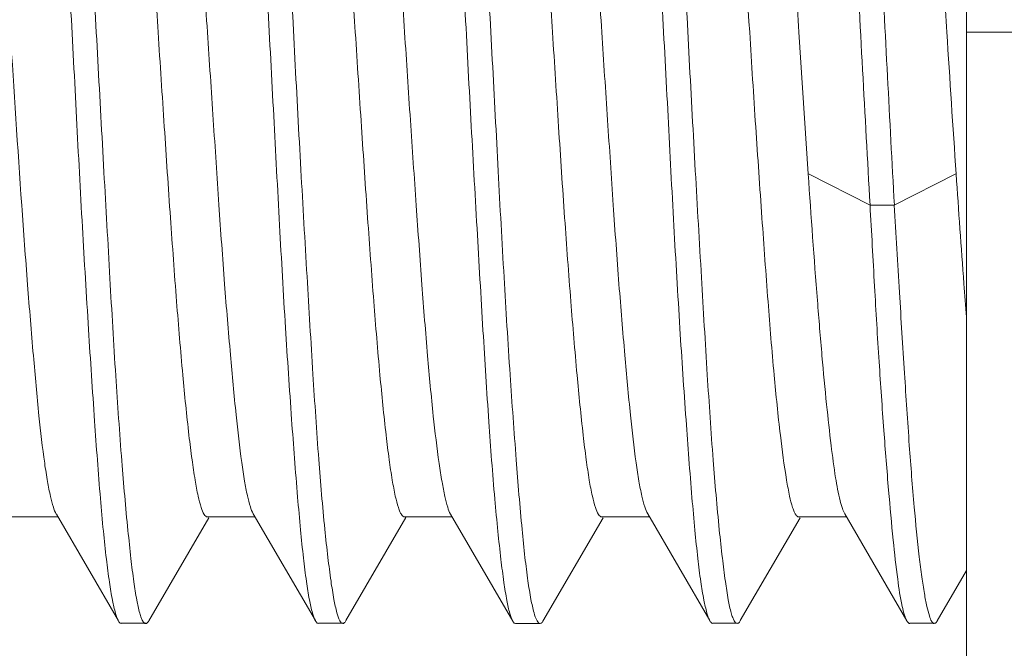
# Model space of a CAD drawing. Header units: centimetres. Extents: x -30 to 30, y -78 to 83.
# Tile 47 of 86: x -2.196 to -2.02, y 5.374 to 5.486. Entities that reach past the tile are written whole.
import ezdxf

# ---------------------------------------------------------------- set-up
doc = ezdxf.new("R2010")
doc.units = ezdxf.units.CM
doc.header["$MEASUREMENT"] = 0
doc.layers.add('LAYER_19952', color=7, linetype='Continuous')

msp = doc.modelspace()

# ---------------------------------------------------------------- linework, layer by layer
at = {"layer": 'LAYER_19952', "lineweight": 9}
for points in [[(-2.02665, 5.2073), (-2.02665, 5.2073), (-2.02665, 5.71029), (-2.02665, 5.71029)], [(-2.05503, 5.45861), (-2.05503, 5.45861), (-2.0567, 5.48403), (-2.0567, 5.48403)], [(-2.03018, 5.48403), (-2.02964, 5.47556), (-2.02909, 5.46709), (-2.02851, 5.45861)], [(-1.74382, 5.48403), (-1.74382, 5.48403), (-2.02665, 5.48403), (-2.02665, 5.48403)], [(-2.05501, 5.45862), (-2.05501, 5.45862), (-2.04395, 5.45303), (-2.04395, 5.45303)], [(-2.0396, 5.45303), (-2.0396, 5.45303), (-2.02854, 5.45861), (-2.02854, 5.45861)], [(-2.04398, 5.45304), (-2.04398, 5.45304), (-2.03956, 5.45304), (-2.03956, 5.45304)], [(-2.19812, 5.39709), (-2.19812, 5.39709), (-2.18955, 5.39709), (-2.18955, 5.39709)], [(-2.18985, 5.39762), (-2.18985, 5.39762), (-2.17873, 5.37847), (-2.17873, 5.37847)], [(-2.17327, 5.37846), (-2.17327, 5.37846), (-2.16253, 5.39696), (-2.16253, 5.39696)], [(-2.16276, 5.39709), (-2.16276, 5.39709), (-2.1542, 5.39709), (-2.1542, 5.39709)], [(-2.15453, 5.39766), (-2.15453, 5.39766), (-2.1434, 5.3785), (-2.1434, 5.3785)], [(-2.13793, 5.3785), (-2.13793, 5.3785), (-2.1272, 5.39697), (-2.1272, 5.39697)], [(-2.1274, 5.39709), (-2.1274, 5.39709), (-2.11888, 5.39709), (-2.11888, 5.39709)], [(-2.11917, 5.39761), (-2.11917, 5.39761), (-2.10802, 5.37839), (-2.10802, 5.37839)], [(-2.1026, 5.37839), (-2.1026, 5.37839), (-2.09183, 5.39696), (-2.09183, 5.39696)], [(-2.09206, 5.39709), (-2.09206, 5.39709), (-2.08349, 5.39709), (-2.08349, 5.39709)], [(-2.08381, 5.39764), (-2.08381, 5.39764), (-2.07268, 5.3785), (-2.07268, 5.3785)], [(-2.06722, 5.3785), (-2.06722, 5.3785), (-2.05649, 5.39696), (-2.05649, 5.39696)], [(-2.05672, 5.39709), (-2.05672, 5.39709), (-2.04816, 5.39709), (-2.04816, 5.39709)], [(-2.04849, 5.39767), (-2.04849, 5.39767), (-2.03735, 5.37848), (-2.03735, 5.37848)], [(-2.03189, 5.37848), (-2.03189, 5.37848), (-2.02665, 5.3875), (-2.02665, 5.3875)], [(-2.17821, 5.37802), (-2.17821, 5.37802), (-2.17379, 5.37802), (-2.17379, 5.37802)], [(-2.14287, 5.37805), (-2.14287, 5.37805), (-2.13845, 5.37805), (-2.13845, 5.37805)], [(-2.10753, 5.37796), (-2.10753, 5.37796), (-2.10311, 5.37796), (-2.10311, 5.37796)], [(-2.07216, 5.37804), (-2.07216, 5.37804), (-2.06774, 5.37804), (-2.06774, 5.37804)], [(-2.03683, 5.37803), (-2.03683, 5.37803), (-2.03241, 5.37803), (-2.03241, 5.37803)]]:
    msp.add_open_spline(points, degree=3, dxfattribs=at)
for points, knots in [([(-2.19587, 5.59007), (-2.19564, 5.59008), (-2.19546, 5.58983), (-2.19534, 5.58961), (-2.19522, 5.58939), (-2.19514, 5.58921), (-2.19507, 5.58901), (-2.19498, 5.58874), (-2.19489, 5.58846), (-2.19481, 5.58818), (-2.19459, 5.58739), (-2.19443, 5.5866), (-2.19429, 5.58581), (-2.19409, 5.58472), (-2.19392, 5.58362), (-2.19376, 5.58251), (-2.19356, 5.58111), (-2.19339, 5.57971), (-2.19322, 5.57831), (-2.19303, 5.57662), (-2.19284, 5.57493), (-2.19267, 5.57324), (-2.19225, 5.56909), (-2.1919, 5.56492), (-2.19158, 5.56074), (-2.19119, 5.55566), (-2.19084, 5.55056), (-2.19052, 5.54547), (-2.19015, 5.53964), (-2.18981, 5.5338), (-2.18947, 5.52797), (-2.1891, 5.5216), (-2.18873, 5.51523), (-2.18837, 5.50886), (-2.188, 5.50219), (-2.18763, 5.49552), (-2.18729, 5.48886), (-2.18692, 5.48212), (-2.18658, 5.4754), (-2.18623, 5.46867), (-2.18589, 5.46213), (-2.18555, 5.45559), (-2.18517, 5.44905), (-2.18482, 5.44293), (-2.18446, 5.43682), (-2.18408, 5.4307), (-2.18373, 5.42523), (-2.18337, 5.41975), (-2.18299, 5.41429), (-2.18267, 5.40965), (-2.18233, 5.40502), (-2.18194, 5.40039), (-2.18178, 5.39844), (-2.18161, 5.39649), (-2.18142, 5.39455), (-2.18125, 5.39287), (-2.18108, 5.3912), (-2.18088, 5.38953), (-2.18071, 5.38815), (-2.18053, 5.38676), (-2.18033, 5.38538), (-2.18016, 5.38429), (-2.17999, 5.38321), (-2.17978, 5.38212), (-2.17962, 5.38135), (-2.17944, 5.38057), (-2.17923, 5.3798), (-2.1791, 5.37932), (-2.17894, 5.37884), (-2.17869, 5.3784)], [0, 0, 0, 0, 0.043478, 0.043478, 0.043478, 0.086957, 0.086957, 0.086957, 0.130435, 0.130435, 0.130435, 0.173913, 0.173913, 0.173913, 0.217391, 0.217391, 0.217391, 0.26087, 0.26087, 0.26087, 0.304348, 0.304348, 0.304348, 0.347826, 0.347826, 0.347826, 0.391304, 0.391304, 0.391304, 0.434783, 0.434783, 0.434783, 0.478261, 0.478261, 0.478261, 0.521739, 0.521739, 0.521739, 0.565217, 0.565217, 0.565217, 0.608696, 0.608696, 0.608696, 0.652174, 0.652174, 0.652174, 0.695652, 0.695652, 0.695652, 0.73913, 0.73913, 0.73913, 0.782609, 0.782609, 0.782609, 0.826087, 0.826087, 0.826087, 0.869565, 0.869565, 0.869565, 0.913043, 0.913043, 0.913043, 0.956522, 0.956522, 0.956522, 1, 1, 1, 1]), ([(-2.17382, 5.37797), (-2.17405, 5.37796), (-2.17423, 5.37821), (-2.17436, 5.37843), (-2.17448, 5.37863), (-2.17456, 5.37881), (-2.17464, 5.37901), (-2.17473, 5.37927), (-2.17482, 5.37956), (-2.1749, 5.37983), (-2.17512, 5.38062), (-2.17529, 5.3814), (-2.17543, 5.38219), (-2.17563, 5.38327), (-2.1758, 5.38437), (-2.17595, 5.38546), (-2.17615, 5.38685), (-2.17631, 5.38824), (-2.17647, 5.38963), (-2.17666, 5.39131), (-2.17684, 5.39299), (-2.17701, 5.39467), (-2.17743, 5.39882), (-2.17779, 5.40298), (-2.17811, 5.40713), (-2.17851, 5.41222), (-2.17886, 5.4173), (-2.1792, 5.42238), (-2.17956, 5.4282), (-2.17991, 5.43403), (-2.18024, 5.43986), (-2.1806, 5.44622), (-2.18096, 5.45258), (-2.18131, 5.45894), (-2.18168, 5.46561), (-2.18205, 5.47227), (-2.18241, 5.47894), (-2.18277, 5.48566), (-2.18313, 5.49238), (-2.18348, 5.49912), (-2.18383, 5.50566), (-2.18417, 5.5122), (-2.18453, 5.51875), (-2.18487, 5.52487), (-2.18522, 5.531), (-2.1856, 5.53712), (-2.18595, 5.5426), (-2.18632, 5.54808), (-2.18671, 5.55355), (-2.18704, 5.5582), (-2.18738, 5.56284), (-2.18777, 5.56748), (-2.18794, 5.56943), (-2.18811, 5.57139), (-2.1883, 5.57334), (-2.18846, 5.57503), (-2.18863, 5.57671), (-2.18882, 5.57839), (-2.18898, 5.57979), (-2.18915, 5.58118), (-2.18936, 5.58257), (-2.18951, 5.58367), (-2.18969, 5.58477), (-2.1899, 5.58585), (-2.19006, 5.58664), (-2.19023, 5.58743), (-2.19045, 5.58821), (-2.19059, 5.58869), (-2.19075, 5.58918), (-2.191, 5.58962)], [0, 0, 0, 0, 0.043478, 0.043478, 0.043478, 0.086957, 0.086957, 0.086957, 0.130435, 0.130435, 0.130435, 0.173913, 0.173913, 0.173913, 0.217391, 0.217391, 0.217391, 0.26087, 0.26087, 0.26087, 0.304348, 0.304348, 0.304348, 0.347826, 0.347826, 0.347826, 0.391304, 0.391304, 0.391304, 0.434783, 0.434783, 0.434783, 0.478261, 0.478261, 0.478261, 0.521739, 0.521739, 0.521739, 0.565217, 0.565217, 0.565217, 0.608696, 0.608696, 0.608696, 0.652174, 0.652174, 0.652174, 0.695652, 0.695652, 0.695652, 0.73913, 0.73913, 0.73913, 0.782609, 0.782609, 0.782609, 0.826087, 0.826087, 0.826087, 0.869565, 0.869565, 0.869565, 0.913043, 0.913043, 0.913043, 0.956522, 0.956522, 0.956522, 1, 1, 1, 1]), ([(-2.16055, 5.59009), (-2.16032, 5.59009), (-2.16013, 5.58985), (-2.16, 5.58963), (-2.15988, 5.58943), (-2.1598, 5.58925), (-2.15973, 5.58905), (-2.15963, 5.58879), (-2.15954, 5.5885), (-2.15945, 5.58822), (-2.15923, 5.58744), (-2.15907, 5.58666), (-2.15892, 5.58587), (-2.15873, 5.58479), (-2.15856, 5.5837), (-2.1584, 5.58261), (-2.1582, 5.58122), (-2.15803, 5.57983), (-2.15788, 5.57844), (-2.15769, 5.57677), (-2.15752, 5.57509), (-2.15735, 5.57341), (-2.15694, 5.56926), (-2.15658, 5.56511), (-2.15626, 5.56096), (-2.15586, 5.55589), (-2.1555, 5.55081), (-2.15516, 5.54573), (-2.15479, 5.53991), (-2.15444, 5.53408), (-2.15411, 5.52826), (-2.15375, 5.5219), (-2.15341, 5.51555), (-2.15306, 5.50919), (-2.1527, 5.50253), (-2.15232, 5.49587), (-2.15196, 5.4892), (-2.15159, 5.48248), (-2.15123, 5.47575), (-2.15087, 5.46903), (-2.15052, 5.46249), (-2.15019, 5.45594), (-2.14982, 5.4494), (-2.14949, 5.44327), (-2.14915, 5.43715), (-2.14876, 5.43102), (-2.14842, 5.42554), (-2.14806, 5.42006), (-2.14766, 5.41458), (-2.14733, 5.40993), (-2.14698, 5.40529), (-2.14659, 5.40065), (-2.14642, 5.39869), (-2.14625, 5.39674), (-2.14606, 5.39478), (-2.1459, 5.3931), (-2.14573, 5.39141), (-2.14554, 5.38972), (-2.14538, 5.38832), (-2.14521, 5.38692), (-2.14501, 5.38552), (-2.14485, 5.38442), (-2.14468, 5.38332), (-2.14447, 5.38223), (-2.14432, 5.38144), (-2.14414, 5.38065), (-2.14392, 5.37986), (-2.14378, 5.37937), (-2.14362, 5.37889), (-2.14337, 5.37845)], [0, 0, 0, 0, 0.043478, 0.043478, 0.043478, 0.086957, 0.086957, 0.086957, 0.130435, 0.130435, 0.130435, 0.173913, 0.173913, 0.173913, 0.217391, 0.217391, 0.217391, 0.26087, 0.26087, 0.26087, 0.304348, 0.304348, 0.304348, 0.347826, 0.347826, 0.347826, 0.391304, 0.391304, 0.391304, 0.434783, 0.434783, 0.434783, 0.478261, 0.478261, 0.478261, 0.521739, 0.521739, 0.521739, 0.565217, 0.565217, 0.565217, 0.608696, 0.608696, 0.608696, 0.652174, 0.652174, 0.652174, 0.695652, 0.695652, 0.695652, 0.73913, 0.73913, 0.73913, 0.782609, 0.782609, 0.782609, 0.826087, 0.826087, 0.826087, 0.869565, 0.869565, 0.869565, 0.913043, 0.913043, 0.913043, 0.956522, 0.956522, 0.956522, 1, 1, 1, 1]), ([(-2.1385, 5.37798), (-2.13873, 5.37798), (-2.13889, 5.37823), (-2.13903, 5.37846), (-2.1393, 5.37896), (-2.13943, 5.37942), (-2.13955, 5.3799), (-2.13974, 5.38066), (-2.13992, 5.38147), (-2.14007, 5.38228), (-2.14028, 5.38339), (-2.14045, 5.38449), (-2.1406, 5.3856), (-2.1408, 5.387), (-2.14099, 5.3884), (-2.14115, 5.38982), (-2.14135, 5.39151), (-2.14154, 5.3932), (-2.14171, 5.39489), (-2.14212, 5.39906), (-2.14247, 5.40323), (-2.14279, 5.40741), (-2.14318, 5.4125), (-2.14352, 5.4176), (-2.14384, 5.4227), (-2.1442, 5.42854), (-2.14456, 5.43438), (-2.1449, 5.44022), (-2.14528, 5.44659), (-2.14565, 5.45296), (-2.146, 5.45933), (-2.14637, 5.466), (-2.14673, 5.47266), (-2.14708, 5.47934), (-2.14743, 5.48606), (-2.14777, 5.49279), (-2.14813, 5.49952), (-2.14847, 5.50605), (-2.14882, 5.51259), (-2.1492, 5.51913), (-2.14955, 5.52524), (-2.14992, 5.53135), (-2.1503, 5.53746), (-2.15064, 5.54293), (-2.151, 5.5484), (-2.15137, 5.55386), (-2.15169, 5.5585), (-2.15202, 5.56312), (-2.15242, 5.56774), (-2.15258, 5.56969), (-2.15275, 5.57163), (-2.15295, 5.57357), (-2.15311, 5.57524), (-2.1533, 5.57691), (-2.15349, 5.57858), (-2.15366, 5.57995), (-2.15384, 5.58133), (-2.15405, 5.58271), (-2.15421, 5.5838), (-2.15439, 5.58488), (-2.1546, 5.58596), (-2.15475, 5.58674), (-2.15492, 5.58751), (-2.15513, 5.58828), (-2.15527, 5.58876), (-2.15542, 5.58923), (-2.15566, 5.58966)], [0, 0, 0, 0, 0.045455, 0.045455, 0.045455, 0.090909, 0.090909, 0.090909, 0.136364, 0.136364, 0.136364, 0.181818, 0.181818, 0.181818, 0.227273, 0.227273, 0.227273, 0.272727, 0.272727, 0.272727, 0.318182, 0.318182, 0.318182, 0.363636, 0.363636, 0.363636, 0.409091, 0.409091, 0.409091, 0.454545, 0.454545, 0.454545, 0.5, 0.5, 0.5, 0.545455, 0.545455, 0.545455, 0.590909, 0.590909, 0.590909, 0.636364, 0.636364, 0.636364, 0.681818, 0.681818, 0.681818, 0.727273, 0.727273, 0.727273, 0.772727, 0.772727, 0.772727, 0.818182, 0.818182, 0.818182, 0.863636, 0.863636, 0.863636, 0.909091, 0.909091, 0.909091, 0.954545, 0.954545, 0.954545, 1, 1, 1, 1]), ([(-2.12515, 5.59008), (-2.12491, 5.59007), (-2.12476, 5.58982), (-2.12463, 5.58958), (-2.12437, 5.58905), (-2.12423, 5.58859), (-2.1241, 5.5881), (-2.1239, 5.58733), (-2.12372, 5.5865), (-2.12356, 5.58568), (-2.12334, 5.58456), (-2.12317, 5.58345), (-2.12301, 5.58233), (-2.12281, 5.58092), (-2.12262, 5.57951), (-2.12246, 5.5781), (-2.12226, 5.5764), (-2.12209, 5.5747), (-2.12192, 5.573), (-2.12173, 5.57105), (-2.12156, 5.56908), (-2.12139, 5.56712), (-2.12121, 5.56491), (-2.12104, 5.5627), (-2.12087, 5.56048), (-2.1205, 5.55538), (-2.12015, 5.55028), (-2.11982, 5.54517), (-2.11943, 5.53933), (-2.11906, 5.53349), (-2.11871, 5.52765), (-2.11833, 5.52129), (-2.11798, 5.51492), (-2.11763, 5.50855), (-2.11728, 5.50189), (-2.11693, 5.49523), (-2.11659, 5.48857), (-2.11624, 5.48185), (-2.11589, 5.47513), (-2.11552, 5.46841), (-2.11516, 5.46189), (-2.1148, 5.45536), (-2.11442, 5.44884), (-2.11407, 5.44273), (-2.11371, 5.43662), (-2.11335, 5.43052), (-2.11302, 5.42506), (-2.11268, 5.4196), (-2.1123, 5.41414), (-2.11198, 5.40952), (-2.11164, 5.40491), (-2.11123, 5.4003), (-2.11106, 5.39836), (-2.11087, 5.39642), (-2.11068, 5.39449), (-2.11051, 5.39282), (-2.11033, 5.39116), (-2.11013, 5.38949), (-2.10997, 5.38811), (-2.10979, 5.38673), (-2.10959, 5.38535), (-2.10944, 5.38427), (-2.10927, 5.38318), (-2.10906, 5.3821), (-2.10891, 5.38132), (-2.10875, 5.38054), (-2.10854, 5.37977), (-2.10841, 5.37929), (-2.10826, 5.37881), (-2.10802, 5.37838)], [0, 0, 0, 0, 0.043478, 0.043478, 0.043478, 0.086957, 0.086957, 0.086957, 0.130435, 0.130435, 0.130435, 0.173913, 0.173913, 0.173913, 0.217391, 0.217391, 0.217391, 0.26087, 0.26087, 0.26087, 0.304348, 0.304348, 0.304348, 0.347826, 0.347826, 0.347826, 0.391304, 0.391304, 0.391304, 0.434783, 0.434783, 0.434783, 0.478261, 0.478261, 0.478261, 0.521739, 0.521739, 0.521739, 0.565217, 0.565217, 0.565217, 0.608696, 0.608696, 0.608696, 0.652174, 0.652174, 0.652174, 0.695652, 0.695652, 0.695652, 0.73913, 0.73913, 0.73913, 0.782609, 0.782609, 0.782609, 0.826087, 0.826087, 0.826087, 0.869565, 0.869565, 0.869565, 0.913043, 0.913043, 0.913043, 0.956522, 0.956522, 0.956522, 1, 1, 1, 1]), ([(-2.10311, 5.37796), (-2.10335, 5.37796), (-2.10351, 5.37821), (-2.10365, 5.37845), (-2.10393, 5.37896), (-2.10407, 5.37942), (-2.1042, 5.3799), (-2.1044, 5.38067), (-2.10459, 5.38149), (-2.10475, 5.3823), (-2.10496, 5.38341), (-2.10513, 5.38451), (-2.10529, 5.38561), (-2.10548, 5.387), (-2.10566, 5.3884), (-2.10582, 5.38981), (-2.10601, 5.39149), (-2.10618, 5.39318), (-2.10634, 5.39486), (-2.10674, 5.39901), (-2.10708, 5.40317), (-2.10739, 5.40732), (-2.10778, 5.41241), (-2.10814, 5.41749), (-2.10849, 5.42258), (-2.10888, 5.4284), (-2.10923, 5.43422), (-2.10957, 5.44005), (-2.10994, 5.4464), (-2.11029, 5.45275), (-2.11062, 5.4591), (-2.11097, 5.46576), (-2.11132, 5.47241), (-2.11168, 5.47906), (-2.11204, 5.48577), (-2.11241, 5.49248), (-2.11277, 5.49919), (-2.11313, 5.50573), (-2.1135, 5.51225), (-2.11386, 5.51878), (-2.1142, 5.5249), (-2.11453, 5.53101), (-2.1149, 5.53712), (-2.11523, 5.54259), (-2.11557, 5.54807), (-2.11596, 5.55354), (-2.1163, 5.55817), (-2.11666, 5.5628), (-2.11707, 5.56743), (-2.11724, 5.56938), (-2.11741, 5.57133), (-2.1176, 5.57327), (-2.11777, 5.57496), (-2.11795, 5.57664), (-2.11814, 5.57831), (-2.1183, 5.57971), (-2.11847, 5.58111), (-2.11866, 5.58251), (-2.11881, 5.58362), (-2.11898, 5.58472), (-2.11918, 5.58581), (-2.11933, 5.58661), (-2.1195, 5.5874), (-2.11971, 5.58819), (-2.11984, 5.58869), (-2.11999, 5.58917), (-2.12025, 5.58962)], [0, 0, 0, 0, 0.045455, 0.045455, 0.045455, 0.090909, 0.090909, 0.090909, 0.136364, 0.136364, 0.136364, 0.181818, 0.181818, 0.181818, 0.227273, 0.227273, 0.227273, 0.272727, 0.272727, 0.272727, 0.318182, 0.318182, 0.318182, 0.363636, 0.363636, 0.363636, 0.409091, 0.409091, 0.409091, 0.454545, 0.454545, 0.454545, 0.5, 0.5, 0.5, 0.545455, 0.545455, 0.545455, 0.590909, 0.590909, 0.590909, 0.636364, 0.636364, 0.636364, 0.681818, 0.681818, 0.681818, 0.727273, 0.727273, 0.727273, 0.772727, 0.772727, 0.772727, 0.818182, 0.818182, 0.818182, 0.863636, 0.863636, 0.863636, 0.909091, 0.909091, 0.909091, 0.954545, 0.954545, 0.954545, 1, 1, 1, 1]), ([(-2.08983, 5.59008), (-2.0896, 5.59009), (-2.08942, 5.58985), (-2.08929, 5.58962), (-2.08917, 5.58942), (-2.08909, 5.58923), (-2.08902, 5.58904), (-2.08892, 5.58877), (-2.08883, 5.5885), (-2.08875, 5.58821), (-2.08853, 5.58744), (-2.08837, 5.58665), (-2.08822, 5.58587), (-2.08803, 5.58478), (-2.08786, 5.58368), (-2.0877, 5.58259), (-2.0875, 5.5812), (-2.08733, 5.57981), (-2.08718, 5.57841), (-2.08699, 5.57674), (-2.0868, 5.57505), (-2.08664, 5.57338), (-2.08622, 5.56923), (-2.08586, 5.56507), (-2.08554, 5.56091), (-2.08513, 5.55583), (-2.08478, 5.55075), (-2.08446, 5.54566), (-2.08408, 5.53984), (-2.08374, 5.53401), (-2.08341, 5.52818), (-2.08305, 5.52182), (-2.0827, 5.51546), (-2.08234, 5.5091), (-2.08197, 5.50243), (-2.0816, 5.49576), (-2.08124, 5.4891), (-2.08087, 5.48238), (-2.08052, 5.47565), (-2.08016, 5.46892), (-2.07982, 5.46238), (-2.07949, 5.45583), (-2.07912, 5.44929), (-2.07879, 5.44316), (-2.07842, 5.43703), (-2.07804, 5.43092), (-2.0777, 5.42544), (-2.07734, 5.41996), (-2.07694, 5.41449), (-2.07661, 5.40984), (-2.07627, 5.4052), (-2.07588, 5.40056), (-2.07571, 5.39861), (-2.07554, 5.39665), (-2.07536, 5.3947), (-2.07519, 5.39301), (-2.07502, 5.39133), (-2.07483, 5.38965), (-2.07467, 5.38825), (-2.07449, 5.38686), (-2.0743, 5.38547), (-2.07413, 5.38437), (-2.07396, 5.38328), (-2.07374, 5.38219), (-2.07359, 5.3814), (-2.07341, 5.38062), (-2.07319, 5.37984), (-2.07306, 5.37935), (-2.0729, 5.37887), (-2.07265, 5.37843)], [0, 0, 0, 0, 0.043478, 0.043478, 0.043478, 0.086957, 0.086957, 0.086957, 0.130435, 0.130435, 0.130435, 0.173913, 0.173913, 0.173913, 0.217391, 0.217391, 0.217391, 0.26087, 0.26087, 0.26087, 0.304348, 0.304348, 0.304348, 0.347826, 0.347826, 0.347826, 0.391304, 0.391304, 0.391304, 0.434783, 0.434783, 0.434783, 0.478261, 0.478261, 0.478261, 0.521739, 0.521739, 0.521739, 0.565217, 0.565217, 0.565217, 0.608696, 0.608696, 0.608696, 0.652174, 0.652174, 0.652174, 0.695652, 0.695652, 0.695652, 0.73913, 0.73913, 0.73913, 0.782609, 0.782609, 0.782609, 0.826087, 0.826087, 0.826087, 0.869565, 0.869565, 0.869565, 0.913043, 0.913043, 0.913043, 0.956522, 0.956522, 0.956522, 1, 1, 1, 1]), ([(-2.06778, 5.37798), (-2.06802, 5.37797), (-2.06819, 5.37822), (-2.06831, 5.37845), (-2.06843, 5.37865), (-2.0685, 5.37884), (-2.06858, 5.37904), (-2.06867, 5.3793), (-2.06877, 5.37959), (-2.06884, 5.37987), (-2.06906, 5.38065), (-2.06922, 5.38144), (-2.06936, 5.38224), (-2.06956, 5.38333), (-2.06973, 5.38443), (-2.06989, 5.38553), (-2.07009, 5.38693), (-2.07027, 5.38833), (-2.07043, 5.38973), (-2.07063, 5.39141), (-2.07081, 5.3931), (-2.07098, 5.39479), (-2.0714, 5.39895), (-2.07175, 5.40312), (-2.07208, 5.40729), (-2.07246, 5.41238), (-2.07281, 5.41747), (-2.07313, 5.42256), (-2.0735, 5.42839), (-2.07384, 5.43423), (-2.07418, 5.44006), (-2.07455, 5.44643), (-2.07492, 5.4528), (-2.07528, 5.45917), (-2.07565, 5.46583), (-2.07601, 5.47251), (-2.07637, 5.47918), (-2.07673, 5.4859), (-2.07707, 5.49263), (-2.07742, 5.49936), (-2.07776, 5.5059), (-2.07811, 5.51244), (-2.07847, 5.51898), (-2.07882, 5.5251), (-2.07919, 5.53122), (-2.07958, 5.53733), (-2.07992, 5.54281), (-2.08028, 5.54828), (-2.08066, 5.55375), (-2.08098, 5.55838), (-2.08132, 5.56302), (-2.08171, 5.56765), (-2.08188, 5.5696), (-2.08204, 5.57155), (-2.08224, 5.57349), (-2.0824, 5.57517), (-2.08258, 5.57684), (-2.08277, 5.57851), (-2.08294, 5.5799), (-2.08312, 5.58128), (-2.08332, 5.58266), (-2.08348, 5.58375), (-2.08366, 5.58484), (-2.08388, 5.58592), (-2.08403, 5.5867), (-2.0842, 5.58748), (-2.08442, 5.58826), (-2.08455, 5.58874), (-2.0847, 5.58922), (-2.08496, 5.58964)], [0, 0, 0, 0, 0.043478, 0.043478, 0.043478, 0.086957, 0.086957, 0.086957, 0.130435, 0.130435, 0.130435, 0.173913, 0.173913, 0.173913, 0.217391, 0.217391, 0.217391, 0.26087, 0.26087, 0.26087, 0.304348, 0.304348, 0.304348, 0.347826, 0.347826, 0.347826, 0.391304, 0.391304, 0.391304, 0.434783, 0.434783, 0.434783, 0.478261, 0.478261, 0.478261, 0.521739, 0.521739, 0.521739, 0.565217, 0.565217, 0.565217, 0.608696, 0.608696, 0.608696, 0.652174, 0.652174, 0.652174, 0.695652, 0.695652, 0.695652, 0.73913, 0.73913, 0.73913, 0.782609, 0.782609, 0.782609, 0.826087, 0.826087, 0.826087, 0.869565, 0.869565, 0.869565, 0.913043, 0.913043, 0.913043, 0.956522, 0.956522, 0.956522, 1, 1, 1, 1]), ([(-2.05446, 5.59009), (-2.05433, 5.59009), (-2.05423, 5.59), (-2.05414, 5.5899), (-2.05399, 5.58973), (-2.0539, 5.58953), (-2.05381, 5.58934), (-2.05352, 5.58864), (-2.05332, 5.58789), (-2.05315, 5.58714), (-2.05287, 5.58594), (-2.05266, 5.58475), (-2.05248, 5.58355), (-2.05222, 5.58191), (-2.052, 5.58026), (-2.05181, 5.5786), (-2.05156, 5.57653), (-2.05136, 5.57446), (-2.05116, 5.57239), (-2.05093, 5.56992), (-2.05072, 5.56745), (-2.05052, 5.56499), (-2.0503, 5.56215), (-2.05009, 5.55931), (-2.04988, 5.55647), (-2.04965, 5.55331), (-2.04943, 5.55014), (-2.04922, 5.54698), (-2.04873, 5.53984), (-2.04829, 5.5327), (-2.04787, 5.52556), (-2.04741, 5.51768), (-2.047, 5.50979), (-2.04658, 5.5019), (-2.04615, 5.4937), (-2.04573, 5.48549), (-2.04529, 5.47728), (-2.04485, 5.4692), (-2.0444, 5.46111), (-2.04395, 5.45303)], [0, 0, 0, 0, 0.076923, 0.076923, 0.076923, 0.153846, 0.153846, 0.153846, 0.230769, 0.230769, 0.230769, 0.307692, 0.307692, 0.307692, 0.384615, 0.384615, 0.384615, 0.461538, 0.461538, 0.461538, 0.538462, 0.538462, 0.538462, 0.615385, 0.615385, 0.615385, 0.692308, 0.692308, 0.692308, 0.769231, 0.769231, 0.769231, 0.846154, 0.846154, 0.846154, 0.923077, 0.923077, 0.923077, 1, 1, 1, 1]), ([(-2.03959, 5.45302), (-2.04002, 5.46071), (-2.04041, 5.46841), (-2.04082, 5.4761), (-2.04123, 5.48392), (-2.04165, 5.49174), (-2.04208, 5.49956), (-2.0425, 5.50713), (-2.04292, 5.51469), (-2.04335, 5.52226), (-2.04374, 5.52921), (-2.04414, 5.53615), (-2.04457, 5.5431), (-2.04494, 5.54908), (-2.04534, 5.55506), (-2.04581, 5.56103), (-2.04601, 5.56356), (-2.04622, 5.5661), (-2.04645, 5.56862), (-2.04665, 5.57081), (-2.04686, 5.573), (-2.04709, 5.57517), (-2.04728, 5.57699), (-2.04748, 5.5788), (-2.04772, 5.58062), (-2.04789, 5.58204), (-2.04808, 5.58347), (-2.04832, 5.58488), (-2.04849, 5.58589), (-2.04869, 5.58689), (-2.04893, 5.5879), (-2.04907, 5.5885), (-2.04924, 5.5891), (-2.04955, 5.58964)], [0, 0, 0, 0, 0.090909, 0.090909, 0.090909, 0.181818, 0.181818, 0.181818, 0.272727, 0.272727, 0.272727, 0.363636, 0.363636, 0.363636, 0.454545, 0.454545, 0.454545, 0.545455, 0.545455, 0.545455, 0.636364, 0.636364, 0.636364, 0.727273, 0.727273, 0.727273, 0.818182, 0.818182, 0.818182, 0.909091, 0.909091, 0.909091, 1, 1, 1, 1]), ([(-2.17983, 5.5704), (-2.17961, 5.57001), (-2.17945, 5.56959), (-2.17931, 5.56915), (-2.1791, 5.56851), (-2.17893, 5.56786), (-2.17879, 5.5672), (-2.17859, 5.56632), (-2.17842, 5.56544), (-2.17826, 5.56455), (-2.17808, 5.56345), (-2.17791, 5.56234), (-2.17775, 5.56124), (-2.17736, 5.5584), (-2.17704, 5.55556), (-2.17675, 5.55272), (-2.17638, 5.54912), (-2.17604, 5.54553), (-2.17573, 5.54192), (-2.17536, 5.53769), (-2.17501, 5.53345), (-2.17469, 5.52922), (-2.17432, 5.52449), (-2.17398, 5.51975), (-2.17365, 5.51501), (-2.17331, 5.50993), (-2.17298, 5.50486), (-2.17264, 5.49978), (-2.1723, 5.49453), (-2.17194, 5.48928), (-2.1716, 5.48403)], [0, 0, 0, 0, 0.1, 0.1, 0.1, 0.2, 0.2, 0.2, 0.3, 0.3, 0.3, 0.4, 0.4, 0.4, 0.5, 0.5, 0.5, 0.6, 0.6, 0.6, 0.7, 0.7, 0.7, 0.8, 0.8, 0.8, 0.9, 0.9, 0.9, 1, 1, 1, 1]), ([(-2.16276, 5.48403), (-2.16313, 5.48968), (-2.16349, 5.49533), (-2.16386, 5.50099), (-2.16422, 5.50643), (-2.16458, 5.51186), (-2.16496, 5.51729), (-2.1653, 5.52231), (-2.16566, 5.52732), (-2.16604, 5.53233), (-2.16638, 5.53672), (-2.16674, 5.54112), (-2.16715, 5.5455), (-2.16749, 5.54911), (-2.16787, 5.55271), (-2.16828, 5.55631), (-2.16859, 5.559), (-2.16893, 5.56168), (-2.16938, 5.56434), (-2.16953, 5.5653), (-2.16971, 5.56627), (-2.16991, 5.56722), (-2.17006, 5.56791), (-2.17023, 5.56861), (-2.17046, 5.56929), (-2.17054, 5.56954), (-2.17063, 5.56979), (-2.17074, 5.57002), (-2.17082, 5.5702), (-2.1709, 5.57037), (-2.17102, 5.57054), (-2.17116, 5.57075), (-2.17135, 5.57096), (-2.17158, 5.57096)], [0, 0, 0, 0, 0.090909, 0.090909, 0.090909, 0.181818, 0.181818, 0.181818, 0.272727, 0.272727, 0.272727, 0.363636, 0.363636, 0.363636, 0.454545, 0.454545, 0.454545, 0.545455, 0.545455, 0.545455, 0.636364, 0.636364, 0.636364, 0.727273, 0.727273, 0.727273, 0.818182, 0.818182, 0.818182, 0.909091, 0.909091, 0.909091, 1, 1, 1, 1]), ([(-2.1445, 5.57044), (-2.14427, 5.57006), (-2.14413, 5.56965), (-2.14399, 5.56922), (-2.14379, 5.56859), (-2.14362, 5.56793), (-2.14347, 5.56728), (-2.14327, 5.56641), (-2.1431, 5.56554), (-2.14294, 5.56466), (-2.14275, 5.56356), (-2.14258, 5.56246), (-2.14242, 5.56136), (-2.14201, 5.55853), (-2.14169, 5.5557), (-2.14139, 5.55285), (-2.14101, 5.54926), (-2.14069, 5.54566), (-2.14039, 5.54206), (-2.14002, 5.53782), (-2.13969, 5.53357), (-2.13936, 5.52933), (-2.13899, 5.52458), (-2.13865, 5.51984), (-2.13831, 5.5151), (-2.13758, 5.50474), (-2.1369, 5.49439), (-2.13624, 5.48403)], [0, 0, 0, 0, 0.111111, 0.111111, 0.111111, 0.222222, 0.222222, 0.222222, 0.333333, 0.333333, 0.333333, 0.444444, 0.444444, 0.444444, 0.555556, 0.555556, 0.555556, 0.666667, 0.666667, 0.666667, 0.777778, 0.777778, 0.777778, 0.888889, 0.888889, 0.888889, 1, 1, 1, 1]), ([(-2.1274, 5.48403), (-2.12776, 5.48968), (-2.12812, 5.49533), (-2.12849, 5.50099), (-2.12884, 5.50643), (-2.1292, 5.51186), (-2.12959, 5.51729), (-2.12994, 5.52231), (-2.13032, 5.52731), (-2.13072, 5.53233), (-2.13107, 5.53672), (-2.13142, 5.54111), (-2.13182, 5.5455), (-2.13214, 5.54911), (-2.13248, 5.55271), (-2.1329, 5.55631), (-2.13307, 5.55777), (-2.13325, 5.55924), (-2.13345, 5.56069), (-2.13362, 5.56192), (-2.13381, 5.56313), (-2.13401, 5.56434), (-2.13418, 5.5653), (-2.13435, 5.56626), (-2.13458, 5.56721), (-2.13474, 5.56792), (-2.13493, 5.56862), (-2.13514, 5.56929), (-2.13527, 5.56972), (-2.13541, 5.57013), (-2.13569, 5.57054), (-2.13582, 5.57075), (-2.136, 5.57096), (-2.13623, 5.57096)], [0, 0, 0, 0, 0.090909, 0.090909, 0.090909, 0.181818, 0.181818, 0.181818, 0.272727, 0.272727, 0.272727, 0.363636, 0.363636, 0.363636, 0.454545, 0.454545, 0.454545, 0.545455, 0.545455, 0.545455, 0.636364, 0.636364, 0.636364, 0.727273, 0.727273, 0.727273, 0.818182, 0.818182, 0.818182, 0.909091, 0.909091, 0.909091, 1, 1, 1, 1]), ([(-2.10909, 5.5704), (-2.10886, 5.57), (-2.10871, 5.56957), (-2.10857, 5.56914), (-2.10838, 5.56849), (-2.10821, 5.56784), (-2.10807, 5.56717), (-2.10788, 5.56629), (-2.10772, 5.56541), (-2.10757, 5.56452), (-2.10739, 5.56342), (-2.10722, 5.56231), (-2.10707, 5.5612), (-2.10667, 5.55837), (-2.10635, 5.55553), (-2.10604, 5.55268), (-2.10565, 5.54908), (-2.10531, 5.54549), (-2.105, 5.54189), (-2.10462, 5.53766), (-2.10429, 5.53342), (-2.10397, 5.52919), (-2.10362, 5.52445), (-2.10329, 5.51972), (-2.10297, 5.51499), (-2.10262, 5.50991), (-2.10228, 5.50484), (-2.10194, 5.49977), (-2.10159, 5.49452), (-2.10124, 5.48927), (-2.10089, 5.48403)], [0, 0, 0, 0, 0.1, 0.1, 0.1, 0.2, 0.2, 0.2, 0.3, 0.3, 0.3, 0.4, 0.4, 0.4, 0.5, 0.5, 0.5, 0.6, 0.6, 0.6, 0.7, 0.7, 0.7, 0.8, 0.8, 0.8, 0.9, 0.9, 0.9, 1, 1, 1, 1]), ([(-2.09205, 5.48403), (-2.09242, 5.48968), (-2.09278, 5.49533), (-2.09315, 5.50099), (-2.09351, 5.50643), (-2.09388, 5.51186), (-2.09426, 5.51729), (-2.0946, 5.52231), (-2.09496, 5.52732), (-2.09534, 5.53233), (-2.09568, 5.53672), (-2.09603, 5.54111), (-2.09644, 5.5455), (-2.09678, 5.54911), (-2.09715, 5.55271), (-2.09757, 5.55631), (-2.09788, 5.55899), (-2.09823, 5.56168), (-2.09868, 5.56434), (-2.09883, 5.5653), (-2.09901, 5.56627), (-2.09921, 5.56722), (-2.09936, 5.56791), (-2.09953, 5.56861), (-2.09976, 5.56929), (-2.09983, 5.56954), (-2.09993, 5.56979), (-2.10003, 5.57002), (-2.1001, 5.5702), (-2.10019, 5.57037), (-2.10031, 5.57054), (-2.10045, 5.57075), (-2.10063, 5.57096), (-2.10087, 5.57096)], [0, 0, 0, 0, 0.090909, 0.090909, 0.090909, 0.181818, 0.181818, 0.181818, 0.272727, 0.272727, 0.272727, 0.363636, 0.363636, 0.363636, 0.454545, 0.454545, 0.454545, 0.545455, 0.545455, 0.545455, 0.636364, 0.636364, 0.636364, 0.727273, 0.727273, 0.727273, 0.818182, 0.818182, 0.818182, 0.909091, 0.909091, 0.909091, 1, 1, 1, 1]), ([(-2.07379, 5.57043), (-2.07356, 5.57005), (-2.07341, 5.56962), (-2.07327, 5.5692), (-2.07307, 5.56856), (-2.0729, 5.56791), (-2.07275, 5.56726), (-2.07255, 5.56639), (-2.07238, 5.5655), (-2.07222, 5.56462), (-2.07203, 5.56352), (-2.07186, 5.56242), (-2.0717, 5.56132), (-2.0713, 5.55849), (-2.07098, 5.55565), (-2.07068, 5.5528), (-2.07031, 5.54921), (-2.06999, 5.54561), (-2.06968, 5.54201), (-2.06931, 5.53777), (-2.06897, 5.53353), (-2.06864, 5.52929), (-2.06828, 5.52455), (-2.06793, 5.5198), (-2.0676, 5.51507), (-2.06687, 5.50472), (-2.0662, 5.49437), (-2.06553, 5.48403)], [0, 0, 0, 0, 0.111111, 0.111111, 0.111111, 0.222222, 0.222222, 0.222222, 0.333333, 0.333333, 0.333333, 0.444444, 0.444444, 0.444444, 0.555556, 0.555556, 0.555556, 0.666667, 0.666667, 0.666667, 0.777778, 0.777778, 0.777778, 0.888889, 0.888889, 0.888889, 1, 1, 1, 1]), ([(-2.0567, 5.48403), (-2.05706, 5.48968), (-2.05742, 5.49533), (-2.05778, 5.50099), (-2.05813, 5.50643), (-2.05849, 5.51186), (-2.05887, 5.51729), (-2.05923, 5.52231), (-2.0596, 5.52731), (-2.06, 5.53232), (-2.06035, 5.53672), (-2.06072, 5.54111), (-2.06112, 5.5455), (-2.06144, 5.54911), (-2.06179, 5.55271), (-2.0622, 5.55631), (-2.06237, 5.55777), (-2.06254, 5.55923), (-2.06274, 5.56069), (-2.06291, 5.56191), (-2.0631, 5.56313), (-2.0633, 5.56434), (-2.06346, 5.5653), (-2.06364, 5.56626), (-2.06386, 5.56721), (-2.06403, 5.56792), (-2.06422, 5.56862), (-2.06442, 5.56929), (-2.06456, 5.56972), (-2.06471, 5.57013), (-2.06498, 5.57054), (-2.06512, 5.57075), (-2.0653, 5.57096), (-2.06553, 5.57096)], [0, 0, 0, 0, 0.090909, 0.090909, 0.090909, 0.181818, 0.181818, 0.181818, 0.272727, 0.272727, 0.272727, 0.363636, 0.363636, 0.363636, 0.454545, 0.454545, 0.454545, 0.545455, 0.545455, 0.545455, 0.636364, 0.636364, 0.636364, 0.727273, 0.727273, 0.727273, 0.818182, 0.818182, 0.818182, 0.909091, 0.909091, 0.909091, 1, 1, 1, 1]), ([(-2.03018, 5.48403), (-2.03053, 5.48928), (-2.03087, 5.49453), (-2.03121, 5.49979), (-2.03155, 5.50487), (-2.03189, 5.50995), (-2.03224, 5.51503), (-2.03256, 5.51978), (-2.0329, 5.52451), (-2.03326, 5.52925), (-2.03358, 5.53349), (-2.03392, 5.53773), (-2.03429, 5.54196), (-2.0346, 5.54556), (-2.03493, 5.54916), (-2.03531, 5.55275), (-2.03561, 5.5556), (-2.03594, 5.55844), (-2.03634, 5.56127), (-2.0365, 5.56238), (-2.03667, 5.56348), (-2.03686, 5.56458), (-2.037, 5.56547), (-2.03717, 5.56635), (-2.03737, 5.56722), (-2.03751, 5.56788), (-2.03768, 5.56853), (-2.03788, 5.56917), (-2.03802, 5.5696), (-2.03817, 5.57003), (-2.03839, 5.57042)], [0, 0, 0, 0, 0.1, 0.1, 0.1, 0.2, 0.2, 0.2, 0.3, 0.3, 0.3, 0.4, 0.4, 0.4, 0.5, 0.5, 0.5, 0.6, 0.6, 0.6, 0.7, 0.7, 0.7, 0.8, 0.8, 0.8, 0.9, 0.9, 0.9, 1, 1, 1, 1]), ([(-2.18987, 5.39762), (-2.19009, 5.398), (-2.19024, 5.39843), (-2.19038, 5.39885), (-2.19058, 5.39949), (-2.19075, 5.40014), (-2.1909, 5.40079), (-2.1911, 5.40167), (-2.19127, 5.40254), (-2.19142, 5.40343), (-2.19162, 5.40452), (-2.19179, 5.40563), (-2.19194, 5.40673), (-2.19235, 5.40956), (-2.19267, 5.41239), (-2.19297, 5.41524), (-2.19334, 5.41883), (-2.19366, 5.42243), (-2.19397, 5.42603), (-2.19433, 5.43028), (-2.19468, 5.43451), (-2.19501, 5.43875), (-2.19537, 5.4435), (-2.19572, 5.44824), (-2.19605, 5.45298), (-2.19678, 5.46332), (-2.19745, 5.47368), (-2.19811, 5.48403)], [0, 0, 0, 0, 0.111111, 0.111111, 0.111111, 0.222222, 0.222222, 0.222222, 0.333333, 0.333333, 0.333333, 0.444444, 0.444444, 0.444444, 0.555556, 0.555556, 0.555556, 0.666667, 0.666667, 0.666667, 0.777778, 0.777778, 0.777778, 0.888889, 0.888889, 0.888889, 1, 1, 1, 1]), ([(-2.16276, 5.39709), (-2.16299, 5.39709), (-2.16317, 5.3973), (-2.16332, 5.39751), (-2.16359, 5.39793), (-2.16373, 5.39834), (-2.16387, 5.39876), (-2.16407, 5.39943), (-2.16426, 5.40013), (-2.16442, 5.40083), (-2.16464, 5.40179), (-2.16481, 5.40275), (-2.16497, 5.40371), (-2.16517, 5.40492), (-2.16535, 5.40614), (-2.16552, 5.40736), (-2.16572, 5.40882), (-2.1659, 5.41028), (-2.16607, 5.41174), (-2.16649, 5.41534), (-2.16685, 5.41895), (-2.16718, 5.42255), (-2.16758, 5.42694), (-2.16794, 5.43134), (-2.16829, 5.43573), (-2.16868, 5.44073), (-2.16904, 5.44575), (-2.16939, 5.45076), (-2.16977, 5.4562), (-2.17014, 5.46163), (-2.17049, 5.46706), (-2.17087, 5.47272), (-2.17123, 5.47837), (-2.1716, 5.48403)], [0, 0, 0, 0, 0.090909, 0.090909, 0.090909, 0.181818, 0.181818, 0.181818, 0.272727, 0.272727, 0.272727, 0.363636, 0.363636, 0.363636, 0.454545, 0.454545, 0.454545, 0.545455, 0.545455, 0.545455, 0.636364, 0.636364, 0.636364, 0.727273, 0.727273, 0.727273, 0.818182, 0.818182, 0.818182, 0.909091, 0.909091, 0.909091, 1, 1, 1, 1]), ([(-2.15454, 5.39766), (-2.15477, 5.39805), (-2.15492, 5.39849), (-2.15506, 5.39892), (-2.15527, 5.39957), (-2.15544, 5.40022), (-2.15559, 5.40088), (-2.15579, 5.40176), (-2.15595, 5.40264), (-2.1561, 5.40353), (-2.15629, 5.40464), (-2.15645, 5.40575), (-2.15661, 5.40685), (-2.15699, 5.40969), (-2.15731, 5.41253), (-2.15761, 5.41538), (-2.15798, 5.41897), (-2.15832, 5.42257), (-2.15863, 5.42617), (-2.15901, 5.4304), (-2.15936, 5.43463), (-2.15968, 5.43887), (-2.16004, 5.4436), (-2.16038, 5.44833), (-2.1607, 5.45306), (-2.16105, 5.45814), (-2.16137, 5.46322), (-2.16171, 5.46829), (-2.16206, 5.47353), (-2.16241, 5.47878), (-2.16276, 5.48403)], [0, 0, 0, 0, 0.1, 0.1, 0.1, 0.2, 0.2, 0.2, 0.3, 0.3, 0.3, 0.4, 0.4, 0.4, 0.5, 0.5, 0.5, 0.6, 0.6, 0.6, 0.7, 0.7, 0.7, 0.8, 0.8, 0.8, 0.9, 0.9, 0.9, 1, 1, 1, 1]), ([(-2.1274, 5.39709), (-2.12764, 5.39709), (-2.12782, 5.3973), (-2.12796, 5.39751), (-2.12808, 5.39769), (-2.12816, 5.39786), (-2.12824, 5.39803), (-2.12834, 5.39827), (-2.12843, 5.39851), (-2.12851, 5.39876), (-2.12874, 5.39945), (-2.12891, 5.40014), (-2.12907, 5.40083), (-2.12927, 5.40179), (-2.12945, 5.40275), (-2.12962, 5.40371), (-2.12982, 5.40493), (-2.13, 5.40614), (-2.13017, 5.40736), (-2.13037, 5.40882), (-2.13055, 5.41028), (-2.13072, 5.41174), (-2.13114, 5.41534), (-2.1315, 5.41895), (-2.13182, 5.42255), (-2.13223, 5.42694), (-2.13259, 5.43134), (-2.13293, 5.43573), (-2.13332, 5.44074), (-2.13368, 5.44575), (-2.13404, 5.45076), (-2.13442, 5.4562), (-2.13478, 5.46163), (-2.13514, 5.46706), (-2.13551, 5.47272), (-2.13589, 5.47837), (-2.13624, 5.48403)], [0, 0, 0, 0, 0.083333, 0.083333, 0.083333, 0.166667, 0.166667, 0.166667, 0.25, 0.25, 0.25, 0.333333, 0.333333, 0.333333, 0.416667, 0.416667, 0.416667, 0.5, 0.5, 0.5, 0.583333, 0.583333, 0.583333, 0.666667, 0.666667, 0.666667, 0.75, 0.75, 0.75, 0.833333, 0.833333, 0.833333, 0.916667, 0.916667, 0.916667, 1, 1, 1, 1]), ([(-2.11917, 5.39761), (-2.1194, 5.39798), (-2.11955, 5.39841), (-2.11968, 5.39883), (-2.11988, 5.39947), (-2.12004, 5.40011), (-2.12018, 5.40076), (-2.12038, 5.40163), (-2.12054, 5.40251), (-2.12069, 5.40339), (-2.12088, 5.40449), (-2.12105, 5.40558), (-2.12121, 5.40669), (-2.12161, 5.40952), (-2.12195, 5.41235), (-2.12226, 5.41519), (-2.12264, 5.41879), (-2.12298, 5.42238), (-2.12329, 5.42599), (-2.12365, 5.43023), (-2.12398, 5.43448), (-2.12429, 5.43872), (-2.12465, 5.44346), (-2.12499, 5.44821), (-2.12532, 5.45296), (-2.12568, 5.45805), (-2.12602, 5.46314), (-2.12637, 5.46823), (-2.12672, 5.47349), (-2.12707, 5.47876), (-2.1274, 5.48403)], [0, 0, 0, 0, 0.1, 0.1, 0.1, 0.2, 0.2, 0.2, 0.3, 0.3, 0.3, 0.4, 0.4, 0.4, 0.5, 0.5, 0.5, 0.6, 0.6, 0.6, 0.7, 0.7, 0.7, 0.8, 0.8, 0.8, 0.9, 0.9, 0.9, 1, 1, 1, 1]), ([(-2.10089, 5.48403), (-2.10051, 5.47837), (-2.10016, 5.47272), (-2.09979, 5.46706), (-2.09945, 5.46163), (-2.09909, 5.45619), (-2.09871, 5.45075), (-2.09836, 5.44575), (-2.098, 5.44073), (-2.0976, 5.43573), (-2.09725, 5.43133), (-2.09688, 5.42694), (-2.09648, 5.42255), (-2.09614, 5.41895), (-2.09579, 5.41534), (-2.09538, 5.41174), (-2.09522, 5.41028), (-2.09504, 5.40882), (-2.09484, 5.40735), (-2.09467, 5.40614), (-2.0945, 5.40492), (-2.09429, 5.40371), (-2.09414, 5.40275), (-2.09396, 5.40179), (-2.09374, 5.40083), (-2.09358, 5.40013), (-2.09339, 5.39943), (-2.09317, 5.39876), (-2.09304, 5.39834), (-2.09289, 5.39793), (-2.09261, 5.39751), (-2.09247, 5.3973), (-2.09229, 5.39709), (-2.09206, 5.39709)], [0, 0, 0, 0, 0.090909, 0.090909, 0.090909, 0.181818, 0.181818, 0.181818, 0.272727, 0.272727, 0.272727, 0.363636, 0.363636, 0.363636, 0.454545, 0.454545, 0.454545, 0.545455, 0.545455, 0.545455, 0.636364, 0.636364, 0.636364, 0.727273, 0.727273, 0.727273, 0.818182, 0.818182, 0.818182, 0.909091, 0.909091, 0.909091, 1, 1, 1, 1]), ([(-2.08382, 5.39764), (-2.08405, 5.39803), (-2.0842, 5.39846), (-2.08434, 5.3989), (-2.08455, 5.39954), (-2.08472, 5.40019), (-2.08487, 5.40085), (-2.08506, 5.40172), (-2.08523, 5.40261), (-2.08538, 5.4035), (-2.08557, 5.40459), (-2.08574, 5.4057), (-2.0859, 5.40681), (-2.08629, 5.40964), (-2.08661, 5.41249), (-2.0869, 5.41533), (-2.08727, 5.41892), (-2.0876, 5.42252), (-2.08792, 5.42612), (-2.08829, 5.43035), (-2.08863, 5.43459), (-2.08897, 5.43883), (-2.08933, 5.44356), (-2.08967, 5.4483), (-2.09, 5.45304), (-2.09035, 5.45811), (-2.09067, 5.4632), (-2.09101, 5.46827), (-2.09136, 5.47353), (-2.09171, 5.47877), (-2.09205, 5.48403)], [0, 0, 0, 0, 0.1, 0.1, 0.1, 0.2, 0.2, 0.2, 0.3, 0.3, 0.3, 0.4, 0.4, 0.4, 0.5, 0.5, 0.5, 0.6, 0.6, 0.6, 0.7, 0.7, 0.7, 0.8, 0.8, 0.8, 0.9, 0.9, 0.9, 1, 1, 1, 1]), ([(-2.06553, 5.48403), (-2.06517, 5.47837), (-2.06483, 5.47271), (-2.06445, 5.46706), (-2.06409, 5.46163), (-2.06371, 5.45619), (-2.06333, 5.45075), (-2.06298, 5.44574), (-2.06262, 5.44073), (-2.06224, 5.43572), (-2.06191, 5.43133), (-2.06155, 5.42694), (-2.06115, 5.42255), (-2.06082, 5.41894), (-2.06045, 5.41533), (-2.06003, 5.41174), (-2.05972, 5.40906), (-2.05936, 5.40638), (-2.05891, 5.4037), (-2.05875, 5.40274), (-2.05857, 5.40179), (-2.05837, 5.40083), (-2.05822, 5.40013), (-2.05805, 5.39945), (-2.05783, 5.39876), (-2.05774, 5.39851), (-2.05765, 5.39827), (-2.05755, 5.39803), (-2.05748, 5.39786), (-2.0574, 5.39769), (-2.05728, 5.39751), (-2.05715, 5.3973), (-2.05696, 5.39709), (-2.05673, 5.39709)], [0, 0, 0, 0, 0.090909, 0.090909, 0.090909, 0.181818, 0.181818, 0.181818, 0.272727, 0.272727, 0.272727, 0.363636, 0.363636, 0.363636, 0.454545, 0.454545, 0.454545, 0.545455, 0.545455, 0.545455, 0.636364, 0.636364, 0.636364, 0.727273, 0.727273, 0.727273, 0.818182, 0.818182, 0.818182, 0.909091, 0.909091, 0.909091, 1, 1, 1, 1]), ([(-2.04849, 5.39767), (-2.04867, 5.39797), (-2.0488, 5.39829), (-2.04891, 5.39862), (-2.04907, 5.39908), (-2.0492, 5.39955), (-2.04932, 5.40001), (-2.04967, 5.40136), (-2.04991, 5.40274), (-2.05013, 5.40412), (-2.05043, 5.40604), (-2.05069, 5.40797), (-2.05092, 5.4099), (-2.05122, 5.41234), (-2.05149, 5.41479), (-2.05174, 5.41724), (-2.05204, 5.42015), (-2.05231, 5.42306), (-2.05257, 5.42597), (-2.05286, 5.42929), (-2.05313, 5.4326), (-2.05339, 5.43592), (-2.05399, 5.44348), (-2.05453, 5.45105), (-2.05503, 5.45861)], [0, 0, 0, 0, 0.125, 0.125, 0.125, 0.25, 0.25, 0.25, 0.375, 0.375, 0.375, 0.5, 0.5, 0.5, 0.625, 0.625, 0.625, 0.75, 0.75, 0.75, 0.875, 0.875, 0.875, 1, 1, 1, 1]), ([(-2.02665, 5.43292), (-2.02681, 5.43492), (-2.02696, 5.43692), (-2.02711, 5.43892), (-2.02761, 5.44548), (-2.02806, 5.45205), (-2.02851, 5.45861)], [0, 0, 0, 0, 0.5, 0.5, 0.5, 1, 1, 1, 1]), ([(-2.04395, 5.45303), (-2.04368, 5.44817), (-2.04342, 5.44332), (-2.04314, 5.43846), (-2.04289, 5.43394), (-2.04262, 5.42942), (-2.04232, 5.42489), (-2.04206, 5.4208), (-2.04178, 5.41671), (-2.04147, 5.41261), (-2.04121, 5.40903), (-2.04093, 5.40546), (-2.04062, 5.40188), (-2.04037, 5.3989), (-2.0401, 5.3959), (-2.0398, 5.39292), (-2.03956, 5.39059), (-2.0393, 5.38825), (-2.03899, 5.38593), (-2.03878, 5.38429), (-2.03854, 5.38267), (-2.03818, 5.38106), (-2.03806, 5.38053), (-2.03792, 5.38), (-2.03775, 5.37947), (-2.03764, 5.37912), (-2.03751, 5.37877), (-2.03733, 5.37845)], [0, 0, 0, 0, 0.111111, 0.111111, 0.111111, 0.222222, 0.222222, 0.222222, 0.333333, 0.333333, 0.333333, 0.444444, 0.444444, 0.444444, 0.555556, 0.555556, 0.555556, 0.666667, 0.666667, 0.666667, 0.777778, 0.777778, 0.777778, 0.888889, 0.888889, 0.888889, 1, 1, 1, 1]), ([(-2.03244, 5.37797), (-2.03263, 5.37798), (-2.03276, 5.37816), (-2.03288, 5.37833), (-2.03309, 5.37867), (-2.03321, 5.379), (-2.03331, 5.37934), (-2.03348, 5.37988), (-2.03362, 5.38045), (-2.03375, 5.38102), (-2.03393, 5.38181), (-2.03407, 5.38258), (-2.0342, 5.38336), (-2.03437, 5.38435), (-2.03452, 5.38534), (-2.03466, 5.38634), (-2.03483, 5.38753), (-2.03498, 5.38873), (-2.03512, 5.38993), (-2.03547, 5.39291), (-2.03576, 5.39588), (-2.03603, 5.39887), (-2.03635, 5.40255), (-2.03664, 5.40624), (-2.03691, 5.40993), (-2.03722, 5.41425), (-2.0375, 5.41856), (-2.03778, 5.42287), (-2.03809, 5.4277), (-2.03838, 5.43253), (-2.03868, 5.43736), (-2.039, 5.44258), (-2.03931, 5.4478), (-2.0396, 5.45303)], [0, 0, 0, 0, 0.090909, 0.090909, 0.090909, 0.181818, 0.181818, 0.181818, 0.272727, 0.272727, 0.272727, 0.363636, 0.363636, 0.363636, 0.454545, 0.454545, 0.454545, 0.545455, 0.545455, 0.545455, 0.636364, 0.636364, 0.636364, 0.727273, 0.727273, 0.727273, 0.818182, 0.818182, 0.818182, 0.909091, 0.909091, 0.909091, 1, 1, 1, 1]), ([(-2.17869, 5.3784), (-2.17866, 5.37834), (-2.17862, 5.37828), (-2.17857, 5.37821), (-2.17847, 5.37809), (-2.17833, 5.37797), (-2.17819, 5.37797)], [0, 0, 0, 0, 0.5, 0.5, 0.5, 1, 1, 1, 1]), ([(-2.17329, 5.37844), (-2.17333, 5.37837), (-2.17336, 5.37831), (-2.17342, 5.37824), (-2.17352, 5.37811), (-2.17365, 5.37798), (-2.17382, 5.37797)], [0, 0, 0, 0, 0.5, 0.5, 0.5, 1, 1, 1, 1]), ([(-2.14337, 5.37845), (-2.14333, 5.37838), (-2.14328, 5.37831), (-2.14323, 5.37824), (-2.14314, 5.37811), (-2.14299, 5.37798), (-2.14284, 5.37798)], [0, 0, 0, 0, 0.5, 0.5, 0.5, 1, 1, 1, 1]), ([(-2.13797, 5.37844), (-2.138, 5.37837), (-2.13804, 5.37831), (-2.13809, 5.37824), (-2.1382, 5.37811), (-2.13833, 5.37798), (-2.1385, 5.37798)], [0, 0, 0, 0, 0.5, 0.5, 0.5, 1, 1, 1, 1]), ([(-2.10802, 5.37838), (-2.10798, 5.37832), (-2.10794, 5.37826), (-2.1079, 5.3782), (-2.1078, 5.37808), (-2.10767, 5.37796), (-2.10753, 5.37796)], [0, 0, 0, 0, 0.5, 0.5, 0.5, 1, 1, 1, 1]), ([(-2.10261, 5.37838), (-2.10265, 5.37831), (-2.10268, 5.37825), (-2.10273, 5.37819), (-2.10283, 5.37807), (-2.10296, 5.37795), (-2.10311, 5.37796)], [0, 0, 0, 0, 0.5, 0.5, 0.5, 1, 1, 1, 1]), ([(-2.07265, 5.37843), (-2.07261, 5.37836), (-2.07256, 5.3783), (-2.07251, 5.37823), (-2.07241, 5.3781), (-2.07228, 5.37797), (-2.07212, 5.37798)], [0, 0, 0, 0, 0.5, 0.5, 0.5, 1, 1, 1, 1]), ([(-2.06724, 5.37845), (-2.06728, 5.37838), (-2.06732, 5.37831), (-2.06738, 5.37824), (-2.06748, 5.37811), (-2.06761, 5.37798), (-2.06778, 5.37798)], [0, 0, 0, 0, 0.5, 0.5, 0.5, 1, 1, 1, 1]), ([(-2.03733, 5.37845), (-2.03729, 5.37838), (-2.03724, 5.37831), (-2.0372, 5.37824), (-2.0371, 5.37811), (-2.03696, 5.37798), (-2.03679, 5.37797)], [0, 0, 0, 0, 0.5, 0.5, 0.5, 1, 1, 1, 1]), ([(-2.03192, 5.37842), (-2.03196, 5.37835), (-2.032, 5.37828), (-2.03205, 5.37822), (-2.03215, 5.37809), (-2.03229, 5.37797), (-2.03244, 5.37797)], [0, 0, 0, 0, 0.5, 0.5, 0.5, 1, 1, 1, 1])]:
    msp.add_open_spline(points, degree=3, knots=knots, dxfattribs=at)

doc.saveas('drawing.dxf')
